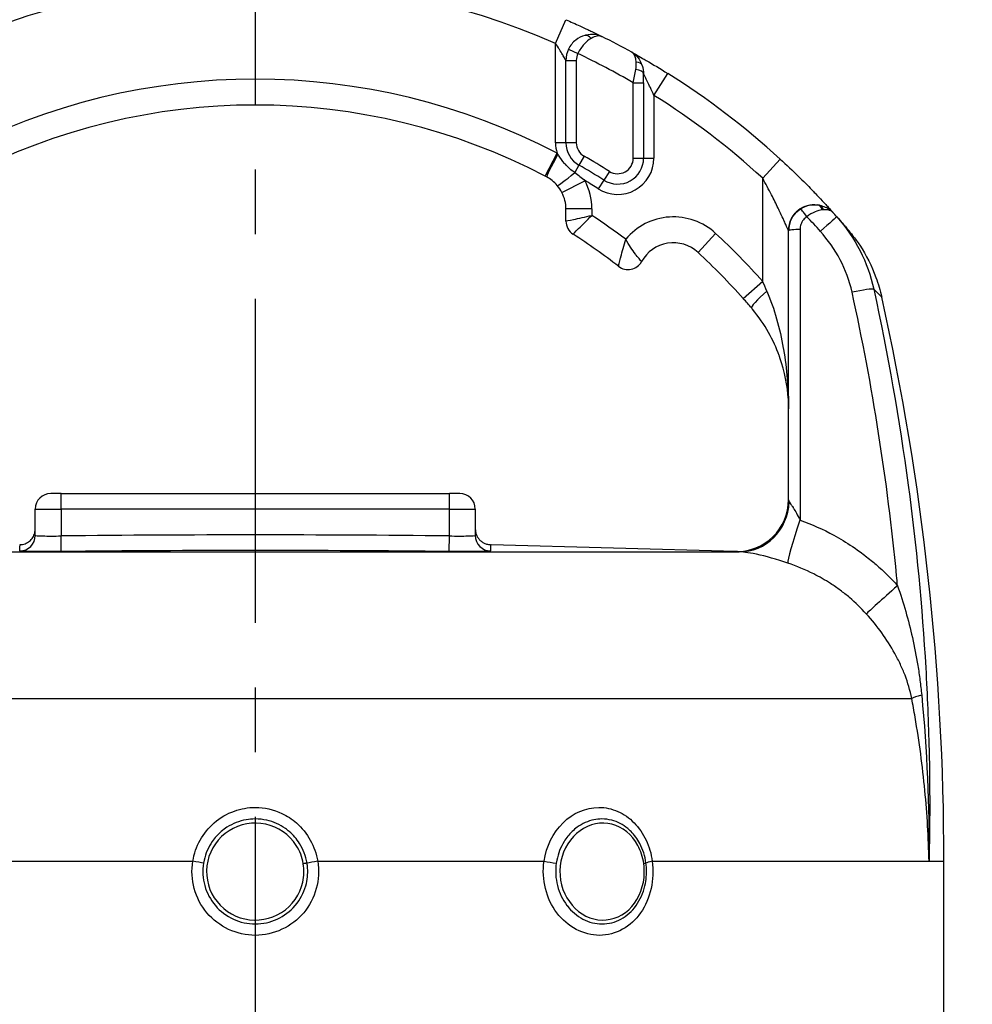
# Model space of a CAD drawing. Header units: millimetres. Extents: x 0 to 5940, y 0 to 4200.
# Tile 45 of 62: x 2052 to 2236, y 2545 to 2735. Entities that reach past the tile are written whole.
import ezdxf

# ---------------------------------------------------------------- set-up
doc = ezdxf.new("R2010")
doc.units = ezdxf.units.MM
doc.header["$LTSCALE"] = 50
doc.linetypes.add('MITTE', pattern=[2, 1.25, -0.25, 0.25, -0.25])
doc.layers.get('DEFPOINTS').update_dxf_attribs({"linetype": 'CONTINUOUS'})
for name, color, linetype in [('02-LINIE-035', 2, 'CONTINUOUS'), ('05-ACHSE', 1, 'MITTE'), ('06-MASSE1', 1, 'CONTINUOUS')]:
    doc.layers.add(name, color=color, linetype=linetype)
doc.styles.add('ACA_NORM', font='ROMANS.SHX')
doc.dimstyles.new('1-10', dxfattribs={"dimscale": 10, "dimtxt": 2.5, "dimasz": 3.5, "dimexe": 1, "dimexo": 0, "dimgap": 1, "dimtad": 1, "dimdec": 0, "dimzin": 0, "dimtxsty": 'ACA_NORM', "dimcen": 0, "dimadec": 0, "dimazin": 0, "dimtfac": 2.4, "dimtdec": 0, "dimtmove": 0, "dimatfit": 3, "dimfxl": 1, "dimtolj": 1, "dimtzin": 0, "dimarcsym": 0})

# ---------------------------------------------------------------- blocks, each defined once
blk = doc.blocks.new('*D8')
at = {"layer": '06-MASSE1', "color": 0, "lineweight": -2}
for p, q in [((2057.05, 2747.15), (1634.48, 2747.15)), ((1644.48, 2712.15), (1644.48, 1944.15)), ((1947.54, 1909.15), (1634.48, 1909.15))]:
    blk.add_line(p, q, dxfattribs=at)
at = {"layer": '06-MASSE1', "color": 0}
for points in [[(1638.65, 2712.15), (1650.31, 2712.15), (1644.48, 2747.15)], [(1638.65, 1944.15), (1650.31, 1944.15), (1644.48, 1909.15)]]:
    blk.add_solid(points, dxfattribs=at)
at = {"layer": 'DEFPOINTS', "color": 0}
for p in [(2057.05, 2747.15), (1644.48, 1909.15), (1947.54, 1909.15)]:
    blk.add_point(p, dxfattribs=at)
at = {"layer": '06-MASSE1', "color": 0, "insert": (1621.98, 2328.15), "char_height": 25, "attachment_point": 5, "rotation": 90, "style": 'ACA_NORM'}
blk.add_mtext('\\A1;a1', dxfattribs=at)
blk = doc.blocks.new('*D1')
at = {"layer": '06-MASSE1', "color": 0, "lineweight": -2}
for p, q in [((1877.54, 2165.97), (1877.54, 2815.19)), ((2468.55, 2162.15), (2468.55, 2815.19)), ((2433.55, 2805.19), (1912.54, 2805.19))]:
    blk.add_line(p, q, dxfattribs=at)
at = {"layer": '06-MASSE1', "color": 0}
for points in [[(1912.54, 2811.02), (1912.54, 2799.35), (1877.54, 2805.19)], [(2433.55, 2811.02), (2433.55, 2799.35), (2468.55, 2805.19)]]:
    blk.add_solid(points, dxfattribs=at)
at = {"layer": 'DEFPOINTS', "color": 0}
for p in [(1877.54, 2805.19), (1877.54, 2165.97), (2468.55, 2162.15)]:
    blk.add_point(p, dxfattribs=at)
at = {"layer": '06-MASSE1', "color": 0, "insert": (2173.05, 2827.69), "char_height": 25, "attachment_point": 5, "style": 'ACA_NORM'}
blk.add_mtext('\\A1;590', dxfattribs=at)

msp = doc.modelspace()

# ---------------------------------------------------------------- linework, layer by layer
at = {"layer": '02-LINIE-035'}
for p, q in [((2155.54, 2730.04), (2157.54, 2734.62)), ((2155.54, 2710.88), (2155.54, 2730.04)), ((2158.05, 2728.96), (2159.85, 2728.08)), ((2157.54, 2710.88), (2157.54, 2726.76)), ((2157.54, 2726.76), (2159.54, 2726.76)), ((2159.54, 2726.76), (2159.54, 2710.88)), ((2174.54, 2720.01), (2177.2, 2724.25)), ((2170.54, 2707.88), (2170.54, 2722.43)), ((2170.54, 2722.43), (2172.54, 2722.43)), ((2172.54, 2722.43), (2172.54, 2724.13)), ((2172.54, 2722.43), (2172.54, 2707.88)), ((2174.54, 2720.01), (2174.54, 2707.88)), ((2157.54, 2710.88), (2155.54, 2710.88)), ((2159.54, 2710.88), (2157.54, 2710.88)), ((2153.53, 2704.41), (2155.85, 2708.85)), ((2161.05, 2708.28), (2160.06, 2706.54)), ((2170.54, 2707.88), (2172.54, 2707.88)), ((2172.54, 2707.88), (2174.54, 2707.88)), ((2195.54, 2704.01), (2198.92, 2707.7)), ((2160.06, 2706.54), (2159.24, 2705.11)), ((2165.94, 2705.34), (2164.87, 2703.65)), ((2156.77, 2701.27), (2161.22, 2703.54)), ((2164.87, 2703.65), (2163.8, 2701.96)), ((2195.54, 2684.08), (2195.54, 2704.01)), ((2157.54, 2695.74), (2157.54, 2698.08)), ((2162.54, 2698.08), (2157.54, 2698.08)), ((2162.54, 2698.08), (2162.54, 2696.83)), ((2200.54, 2693.89), (2200.54, 2693.9)), ((2200.54, 2641.94), (2200.54, 2693.89)), ((2186.45, 2693.36), (2183.05, 2689.69)), ((2195.54, 2684.08), (2191.8, 2680.76)), ((2060.04, 2643.15), (2058.04, 2643.15)), ((2060.04, 2643.15), (2135.04, 2643.15)), ((2060.04, 2640.15), (2060.04, 2643.15)), ((2137.04, 2643.15), (2135.04, 2643.15)), ((2135.04, 2640.15), (2135.04, 2643.15)), ((2055.04, 2635.05), (2055.04, 2640.15)), ((2055.04, 2640.15), (2060.04, 2640.15)), ((2060.04, 2640.15), (2060.04, 2634.95)), ((2135.04, 2640.15), (2060.04, 2640.15)), ((2135.04, 2634.95), (2135.04, 2640.15)), ((2135.04, 2640.15), (2140.04, 2640.15)), ((2140.04, 2640.15), (2140.04, 2635.05)), ((2060.07, 2631.96), (2060.04, 2634.95)), ((2135.01, 2631.96), (2135.04, 2634.95)), ((2143.08, 2633.27), (2190.33, 2632.03)), ((2004.08, 2631.9), (2191, 2631.9)), ((2190.28, 2632.03), (2190.29, 2631.95)), ((1970.75, 2603.56), (2224.33, 2603.56)), ((2041.77, 2572.15), (2085.48, 2572.15)), ((2109.61, 2572.15), (2153.32, 2572.15)), ((2174.22, 2572.15), (2227.67, 2572.15)), ((2227.67, 2572.15), (2230.54, 2572.15)), ((2230.54, 2538.03), (2230.54, 2572.15))]:
    msp.add_line(p, q, dxfattribs=at)
for centre, radius, start, end in [((2097.54, 2597.15), 145, 66.4218, 113.5782), ((2097.54, 2597.15), 150, 61.0019, 63.4958), ((2162.54, 2726.76), 5, 153.9596, 180), ((2162.54, 2726.76), 3, 153.9596, 180), ((2097.54, 2597.15), 145, 59.7716, 64.5523), ((2097.54, 2597.14), 150, 61.0009, 61.0012), ((2097.54, 2597.15), 150, 47.4789, 57.9246), ((2097.54, 2597.15), 126, 62.4371, 117.5629), ((2097.54, 2597.15), 145, 47.4789, 57.9246), ((2097.54, 2597.15), 121, 62.4371, 117.5629), ((2162.54, 2710.88), 7, 180, 196.9187), ((2162.54, 2710.88), 5, 180, 240.2522), ((2162.54, 2710.88), 3, 180, 240.2522), ((2097.54, 2597.15), 128, 57.7001, 60.2522), ((2167.54, 2707.88), 7, 237.7001, 0), ((2167.54, 2707.88), 5, 237.7001, 0), ((2167.54, 2707.88), 3, 237.7001, 0), ((2097.54, 2597.15), 126, 57.7001, 60.2522), ((2150.54, 2698.08), 12, 0, 27.106), ((2097.54, 2597.15), 124, 57.7001, 59.0985), ((2150.54, 2698.08), 7, 0, 27.106), ((2205.54, 2693.9), 5, 89.0748, 180), ((2160.54, 2695.74), 3, 180, 237.421), ((2097.54, 2597.15), 119, 53.0413, 56.892), ((2178.3, 2684.55), 12, 47.2611, 140.1512), ((2097.54, 2597.15), 114, 52.0201, 57.421), ((2097.54, 2597.15), 131, 41.5747, 47.2611), ((2178.3, 2684.55), 7, 47.2611, 151.1675), ((2097.54, 2597.15), 126, 41.5747, 47.2611), ((2169.54, 2689.37), 3, 232.0201, 331.1675), ((1730.54, 2572.15), 500, 0, 12.5826), ((2058.04, 2640.15), 3, 90, 180), ((2137.04, 2640.15), 3, 0, 90), ((2097.54, -1017.94), 3653.09, 89.41183, 90.58817)]:
    msp.add_arc(centre, radius, start, end, dxfattribs=at)
for centre, major_axis, ratio, start_param, end_param in [((2161.74, 2729.65), (-0.54, 1.93), 0.594665, 5.305484, 6.283185), ((2170.38, 2725.1), (1.89, 0.65), 0.594665, 0, 0.977701), ((2170.54, 2724.13), (2, 0), 0.438654, 0, 1.323775), ((2156.12, 2708.7), (-2.32, -4.43), 0.0215, 4.735018, 6.283185), ((2152.86, 2703.12), (-11.77, 6.15), 0.109734, 4.689658, 4.712185), ((2159.67, 2705.86), (-3.8, -3.24), 0.059752, 0, 1.406315), ((2203.87, 2696.38), (-1.12, 1.66), 0.145795, 4.740358, 6.274369), ((2205.93, 2696.87), (0.26, 1.98), 0.601883, 5.340533, 6.283185), ((2204.72, 2693.55), (4.24, 3.91), 0.861739, 0.561993, 0.622868), ((2206.12, 2696.84), (0.39, 1.96), 0.620947, 5.41807, 6.283185), ((2204.84, 2693.42), (-4.22, -3.93), 0.529098, 3.702697, 3.763512), ((2096.56, 2595.26), (-131.55, 67.28), 0.999934, 4.344114, 4.37013), ((2206.13, 2693.24), (3.74, 3.31), 0.004968, 0, 1.418024), ((2097.55, 2597.17), (131.25, -72.6), 0.999897, 1.22965, 1.237385), ((2202.54, 2693.89), (-2, 0), 0.105084, 4.609562, 6.283185), ((2194.28, 2676.19), (-9.36, 23.96), 0.162972, 4.902563, 4.983301), ((2212.17, 2681.49), (4.89, 1.06), 0.076337, 0.137706, 1.425836), ((2197.16, 2682.22), (-3.8, -3.25), 0.105656, 4.835475, 6.283185), ((2190.54, 2641.94), (10, 0), 0.999978, 4.687077, 6.283185), ((2191.25, 2641.9), (-0.46, -9.99), 0.941438, 0.022707, 1.578858), ((2203.76, 2639.06), (-3.3, -9.44), 0.061815, 4.844954, 6.166482), ((2052.04, 2635.05), (3, 0), 0.999741, 4.725331, 6.283185), ((2143.04, 2635.05), (-3, 0), 0.999741, 0, 1.557855), ((2097.54, -1011.78), (-3645.44, 0), 0.999584, 4.70211, 4.722668), ((2222.89, 2626.38), (-7.48, -6.63), 0.0082, 4.879909, 6.07175), ((2233.92, 2605.22), (-9.82, -1.88), 0.074371, 5.5954, 6.050953), ((2085.21, 2572.15), (2.96, -0.49), 0.014989, 0.661983, 1.481203), ((2109.88, 2572.15), (2.96, 0.49), 0.014991, 1.660389, 2.47961), ((2154.58, 2572.15), (-2.97, 0.45), 0.0693, 1.143279, 1.9625), ((2175.95, 2572.15), (-2.97, -0.41), 0.09527, 5.320317, 6.139537)]:
    msp.add_ellipse(centre, major_axis=major_axis, ratio=ratio, start_param=start_param, end_param=end_param, dxfattribs=at)
for points, knots in [([(2157.54, 2734.62), (2158.46, 2734.22), (2159.36, 2733.82), (2160.22, 2733.42), (2160.76, 2733.17), (2161.27, 2732.93), (2161.75, 2732.71), (2162.03, 2732.58), (2162.29, 2732.45), (2162.54, 2732.33), (2163.22, 2732), (2163.79, 2731.73), (2164.18, 2731.53), (2164.27, 2731.49), (2164.35, 2731.45), (2164.42, 2731.41), (2164.44, 2731.4), (2164.46, 2731.39), (2164.48, 2731.38)], [0, 0, 0, 0, 0.306395, 0.306395, 0.306395, 0.5, 0.5, 0.5, 0.610594, 0.610594, 0.610594, 0.910773, 0.910773, 0.910773, 0.979965, 0.979965, 0.979965, 1, 1, 1, 1]), ([(2164.48, 2731.38), (2163.66, 2731.79), (2162.56, 2731.9), (2161.42, 2731.63), (2161.35, 2731.62), (2161.27, 2731.6), (2161.2, 2731.58)], [0, 0, 0, 0, 0.939344, 0.939344, 0.939344, 1, 1, 1, 1]), ([(2157.54, 2726.76), (2157.54, 2726.76), (2157.54, 2726.77), (2157.53, 2726.79), (2157.52, 2726.81), (2157.49, 2726.85), (2157.47, 2726.89), (2157.44, 2726.94), (2157.41, 2726.99), (2157.38, 2727.05), (2157.36, 2727.08), (2157.35, 2727.1), (2157.33, 2727.13), (2157.22, 2727.33), (2157.07, 2727.57), (2156.92, 2727.82), (2156.91, 2727.84), (2156.9, 2727.86), (2156.89, 2727.88), (2156.7, 2728.2), (2156.49, 2728.54), (2156.28, 2728.88), (2156.27, 2728.89), (2156.27, 2728.91), (2156.26, 2728.92), (2156.03, 2729.29), (2155.79, 2729.67), (2155.54, 2730.04)], [0, 0, 0, 0, 0.050487, 0.050487, 0.050487, 0.121011, 0.121011, 0.121011, 0.187501, 0.187501, 0.187501, 0.214399, 0.214399, 0.214399, 0.424818, 0.424818, 0.424818, 0.441132, 0.441132, 0.441132, 0.70436, 0.70436, 0.70436, 0.713622, 0.713622, 0.713622, 1, 1, 1, 1]), ([(2161.2, 2731.58), (2160.58, 2731.4), (2159.98, 2731.1), (2159.44, 2730.69), (2158.88, 2730.24), (2158.38, 2729.64), (2158.05, 2728.96)], [0, 0, 0, 0, 0.482114, 0.482114, 0.482114, 1, 1, 1, 1]), ([(2162.39, 2730.99), (2161.94, 2730.74), (2161.48, 2730.36), (2161.06, 2729.9), (2160.6, 2729.39), (2160.18, 2728.76), (2159.85, 2728.08)], [0, 0, 0, 0, 0.481828, 0.481828, 0.481828, 1, 1, 1, 1]), ([(2170.27, 2728.34), (2170.66, 2728.12), (2171.38, 2727.72), (2172.29, 2727.2), (2172.54, 2727.05), (2172.8, 2726.9), (2173.07, 2726.74), (2174.33, 2726.01), (2175.76, 2725.15), (2177.2, 2724.25)], [0, 0, 0, 0, 0.392187, 0.392187, 0.392187, 0.5, 0.5, 0.5, 1, 1, 1, 1]), ([(2174.54, 2720.01), (2174.31, 2720.51), (2174.08, 2721.01), (2173.85, 2721.51), (2173.66, 2721.89), (2173.48, 2722.27), (2173.3, 2722.64), (2173.26, 2722.71), (2173.22, 2722.79), (2173.19, 2722.86), (2173.09, 2723.07), (2172.99, 2723.26), (2172.89, 2723.45), (2172.8, 2723.64), (2172.7, 2723.82), (2172.64, 2723.95), (2172.61, 2724), (2172.59, 2724.05), (2172.57, 2724.08), (2172.55, 2724.11), (2172.54, 2724.13), (2172.54, 2724.13)], [0, 0, 0, 0, 0.307765, 0.307765, 0.307765, 0.54959, 0.54959, 0.54959, 0.59907, 0.59907, 0.59907, 0.73613, 0.73613, 0.73613, 0.881759, 0.881759, 0.881759, 0.93819, 0.93819, 0.93819, 1, 1, 1, 1]), ([(2159.24, 2705.11), (2158.57, 2705.57), (2157.96, 2706.11), (2157.43, 2706.7), (2157.38, 2706.76), (2157.33, 2706.81), (2157.28, 2706.87), (2156.85, 2707.37), (2156.46, 2707.92), (2156.08, 2708.49), (2156.04, 2708.55), (2156.01, 2708.6), (2155.97, 2708.65)], [0, 0, 0, 0, 0.5, 0.5, 0.5, 0.546751, 0.546751, 0.546751, 0.962019, 0.962019, 0.962019, 1, 1, 1, 1]), ([(2198.92, 2707.7), (2200.14, 2706.58), (2201.32, 2705.47), (2202.45, 2704.35), (2203.36, 2703.47), (2204.24, 2702.59), (2205.05, 2701.75), (2205.26, 2701.54), (2205.46, 2701.33), (2205.66, 2701.12), (2206.14, 2700.62), (2206.61, 2700.12), (2207.04, 2699.67), (2207.21, 2699.48), (2207.38, 2699.3), (2207.54, 2699.12), (2207.77, 2698.88), (2207.99, 2698.65), (2208.18, 2698.43), (2208.51, 2698.07), (2208.79, 2697.77), (2208.98, 2697.56), (2209.02, 2697.51), (2209.06, 2697.46), (2209.1, 2697.42)], [0, 0, 0, 0, 0.278174, 0.278174, 0.278174, 0.5, 0.5, 0.5, 0.555741, 0.555741, 0.555741, 0.693534, 0.693534, 0.693534, 0.75, 0.75, 0.75, 0.830443, 0.830443, 0.830443, 0.96621, 0.96621, 0.96621, 1, 1, 1, 1]), ([(2155.87, 2702.62), (2155.58, 2702.96), (2155.26, 2703.27), (2154.57, 2703.82), (2154.19, 2704.07), (2153.8, 2704.27)], [0, 0, 0, 0, 0.5, 0.5, 1, 1, 1, 1]), ([(2200.54, 2693.9), (2200.54, 2693.9), (2200.49, 2694.02), (2200.4, 2694.21), (2200.37, 2694.28), (2200.34, 2694.35), (2200.3, 2694.43), (2200.22, 2694.61), (2200.12, 2694.83), (2200.02, 2695.06), (2199.95, 2695.21), (2199.87, 2695.38), (2199.79, 2695.54), (2199.69, 2695.77), (2199.58, 2696.01), (2199.47, 2696.25), (2199.25, 2696.7), (2199.03, 2697.18), (2198.8, 2697.66), (2198.7, 2697.85), (2198.61, 2698.04), (2198.52, 2698.24), (2198.11, 2699.07), (2197.69, 2699.93), (2197.25, 2700.78), (2196.7, 2701.86), (2196.13, 2702.93), (2195.54, 2704.01)], [0, 0, 0, 0, 0.093319, 0.093319, 0.093319, 0.125, 0.125, 0.125, 0.199077, 0.199077, 0.199077, 0.25, 0.25, 0.25, 0.318714, 0.318714, 0.318714, 0.447998, 0.447998, 0.447998, 0.5, 0.5, 0.5, 0.720762, 0.720762, 0.720762, 1, 1, 1, 1]), ([(2202.76, 2698.05), (2203.3, 2698.41), (2203.9, 2698.66), (2204.51, 2698.79), (2205.08, 2698.91), (2205.65, 2698.93), (2206.2, 2698.86)], [0, 0, 0, 0, 0.517352, 0.517352, 0.517352, 1, 1, 1, 1]), ([(2207.05, 2697.91), (2206.62, 2697.86), (2206.15, 2697.73), (2205.66, 2697.53), (2205.13, 2697.3), (2204.6, 2696.99), (2204.08, 2696.59)], [0, 0, 0, 0, 0.482021, 0.482021, 0.482021, 1, 1, 1, 1]), ([(2206.51, 2698.8), (2206.91, 2698.72), (2207.29, 2698.6), (2207.64, 2698.45), (2207.96, 2698.31), (2208.26, 2698.13), (2208.53, 2697.94), (2208.64, 2697.85), (2208.75, 2697.77), (2208.85, 2697.68), (2208.89, 2697.63), (2208.94, 2697.59), (2208.98, 2697.55), (2209, 2697.52), (2209.02, 2697.5), (2209.04, 2697.48), (2209.05, 2697.47), (2209.06, 2697.46), (2209.07, 2697.45), (2209.08, 2697.44), (2209.08, 2697.44), (2209.09, 2697.43), (2209.09, 2697.43), (2209.09, 2697.43), (2209.09, 2697.43), (2209.1, 2697.42), (2209.1, 2697.42), (2209.1, 2697.42)], [0, 0, 0, 0, 0.372379, 0.372379, 0.372379, 0.720983, 0.720983, 0.720983, 0.867591, 0.867591, 0.867591, 0.935969, 0.935969, 0.935969, 0.968822, 0.968822, 0.968822, 0.98477, 0.98477, 0.98477, 0.992543, 0.992543, 0.992543, 0.995838, 0.995838, 0.995838, 1, 1, 1, 1]), ([(2209.1, 2697.42), (2208.89, 2697.65), (2208.56, 2697.81), (2208.15, 2697.89), (2207.9, 2697.93), (2207.61, 2697.95), (2207.3, 2697.93)], [0.0000677, 0.0000677, 0.0000677, 0.0000677, 0.6226663, 0.6226663, 0.6226663, 1, 1, 1, 1]), ([(2157.54, 2695.74), (2157.54, 2695.74), (2158.1, 2695.86), (2159.96, 2696.26), (2161.25, 2696.55), (2162.54, 2696.83)], [0, 0, 0, 0, 0.5, 0.5, 1, 1, 1, 1]), ([(2158.93, 2693.21), (2158.93, 2693.21), (2159.33, 2693.61), (2160.67, 2694.96), (2161.6, 2695.9), (2162.54, 2696.83)], [0, 0, 0, 0, 0.5, 0.5, 1, 1, 1, 1]), ([(2204.08, 2696.59), (2203.83, 2696.43), (2203.61, 2696.22), (2203.42, 2695.98), (2203.2, 2695.72), (2203.03, 2695.42), (2202.92, 2695.1), (2202.81, 2694.78), (2202.75, 2694.44), (2202.75, 2694.1)], [0, 0, 0, 0, 0.307405, 0.307405, 0.307405, 0.653773, 0.653773, 0.653773, 1, 1, 1, 1]), ([(2202.75, 2694.1), (2202.75, 2681.29), (2202.75, 2668.49), (2202.75, 2649.79), (2202.75, 2643.9), (2202.75, 2638.01)], [0, 0, 0, 0, 0.684934, 0.684934, 1, 1, 1, 1]), ([(2211.57, 2694.6), (2211.57, 2694.6), (2211.57, 2694.6), (2211.57, 2694.6), (2211.78, 2694.36), (2211.93, 2694.18), (2212.03, 2694.06)], [0.248067, 0.248067, 0.248067, 0.248067, 0.2489205, 0.2489205, 0.2489205, 0.375462, 0.375462, 0.375462, 0.375462]), ([(2212.03, 2694.06), (2212.09, 2694), (2212.13, 2693.94), (2212.19, 2693.87), (2212.21, 2693.85), (2212.23, 2693.83), (2212.23, 2693.82), (2212.24, 2693.82), (2212.24, 2693.81), (2212.24, 2693.81)], [0, 0, 0, 0, 0.200577, 0.200577, 0.3012828, 0.3012828, 0.3517975, 0.3517975, 0.3756269, 0.3756269, 0.3756269, 0.3756269]), ([(2212.24, 2693.81), (2212.24, 2693.81), (2212.24, 2693.81), (2212.25, 2693.8), (2212.25, 2693.8), (2212.27, 2693.78), (2212.27, 2693.78), (2212.28, 2693.77), (2212.28, 2693.76), (2212.29, 2693.75), (2212.29, 2693.75), (2212.31, 2693.73), (2212.31, 2693.72), (2212.36, 2693.66), (2212.41, 2693.61), (2212.61, 2693.36), (2212.77, 2693.16), (2213.4, 2692.35), (2213.85, 2691.73), (2215.56, 2689.15), (2216.62, 2687.05), (2217.87, 2683.63), (2218.25, 2682.36), (2218.53, 2681.07)], [0.335319, 0.335319, 0.335319, 0.335319, 0.341556, 0.341556, 0.382005, 0.382005, 0.386814, 0.386814, 0.391652, 0.391652, 0.394067, 0.394067, 0.398975, 0.398975, 0.418643, 0.418643, 0.495544, 0.495544, 0.726258, 0.726258, 1.422423, 1.422423, 1.818995, 1.818995, 1.818995, 1.818995]), ([(2167.7, 2687), (2167.7, 2687), (2167.71, 2687.05), (2167.73, 2687.16), (2167.76, 2687.25), (2167.79, 2687.39), (2167.83, 2687.57), (2167.9, 2687.84), (2167.99, 2688.2), (2168.1, 2688.63), (2168.12, 2688.7), (2168.14, 2688.78), (2168.16, 2688.86), (2168.29, 2689.35), (2168.43, 2689.89), (2168.59, 2690.47), (2168.75, 2691.04), (2168.92, 2691.64), (2169.09, 2692.23)], [0, 0, 0, 0, 0.145815, 0.145815, 0.145815, 0.284661, 0.284661, 0.284661, 0.5, 0.5, 0.5, 0.538263, 0.538263, 0.538263, 0.771245, 0.771245, 0.771245, 1, 1, 1, 1]), ([(2172.17, 2687.92), (2172.17, 2687.92), (2172.14, 2687.96), (2172.07, 2688.03), (2172.01, 2688.1), (2171.91, 2688.2), (2171.8, 2688.34), (2171.62, 2688.54), (2171.39, 2688.81), (2171.13, 2689.14), (2171.08, 2689.21), (2171.03, 2689.27), (2170.98, 2689.34), (2170.68, 2689.73), (2170.36, 2690.18), (2170.04, 2690.68), (2169.71, 2691.17), (2169.39, 2691.7), (2169.09, 2692.23)], [0, 0, 0, 0, 0.147086, 0.147086, 0.147086, 0.286556, 0.286556, 0.286556, 0.5, 0.5, 0.5, 0.539665, 0.539665, 0.539665, 0.771051, 0.771051, 0.771051, 1, 1, 1, 1]), ([(2218.53, 2681.07), (2218.53, 2681.07), (2218.53, 2681.07), (2218.53, 2681.07), (2218.53, 2681.07), (2218.53, 2681.07), (2218.53, 2681.07), (2218.53, 2681.07), (2218.33, 2681.28), (2217.92, 2681.68), (2217.68, 2681.92), (2217.37, 2682.23), (2217, 2682.59)], [0.49981, 0.49981, 0.49981, 0.49981, 0.5, 0.5, 0.5, 0.5014572, 0.5014572, 0.5014572, 0.8137395, 0.8137395, 0.8137395, 0.9999462, 0.9999462, 0.9999462, 0.9999462]), ([(2217, 2682.59), (2219.72, 2670.05), (2221.94, 2657.42), (2223.65, 2644.73), (2225.22, 2633.02), (2226.35, 2621.26), (2227.03, 2609.47), (2227.34, 2604.17), (2227.55, 2598.86), (2227.68, 2593.56), (2227.84, 2586.42), (2227.84, 2579.28), (2227.67, 2572.15)], [0, 0, 0, 0, 0.3452543, 0.3452543, 0.3452543, 0.6639316, 0.6639316, 0.6639316, 0.8072898, 0.8072898, 0.8072898, 1, 1, 1, 1]), ([(2196.35, 2682.22), (2197.1, 2680.47), (2197.71, 2678.69), (2198.23, 2676.89), (2198.77, 2675.01), (2199.19, 2673.11), (2199.53, 2671.22), (2199.55, 2671.14), (2199.56, 2671.05), (2199.57, 2670.97), (2200.23, 2667.17), (2200.54, 2663.32), (2200.54, 2659.49)], [0, 0, 0, 0, 0.239872, 0.239872, 0.239872, 0.489121, 0.489121, 0.489121, 0.5, 0.5, 0.5, 1, 1, 1, 1]), ([(2221.59, 2625.34), (2221.53, 2626), (2221.47, 2626.66), (2221.4, 2627.32), (2219.63, 2645.67), (2216.79, 2663.91), (2212.8, 2682.01)], [0, 0, 0, 0, 0.034797, 0.034797, 0.034797, 1, 1, 1, 1]), ([(2198.73, 2669.76), (2198.18, 2671.26), (2197.5, 2672.76), (2195.81, 2675.76), (2194.77, 2677.28), (2193.58, 2678.71)], [0, 0, 0, 0, 0.53875, 0.53875, 1.103703, 1.103703, 1.103703, 1.103703]), ([(2198.87, 2669.37), (2198.86, 2669.4), (2198.85, 2669.42), (2198.84, 2669.45), (2198.83, 2669.48), (2198.82, 2669.51), (2198.81, 2669.54), (2198.78, 2669.62), (2198.76, 2669.69), (2198.73, 2669.76)], [0.49622554, 0.49622554, 0.49622554, 0.49622554, 0.5, 0.5, 0.5, 0.50487956, 0.50487956, 0.50487956, 0.5158244, 0.5158244, 0.5158244, 0.5158244]), ([(2200.54, 2659.49), (2200.54, 2660.07), (2200.53, 2660.64), (2200.34, 2663.97), (2199.81, 2666.68), (2198.87, 2669.37)], [0, 0, 0, 0, 0.200099, 0.200099, 1.166748, 1.166748, 1.166748, 1.166748]), ([(2200.54, 2659.49), (2200.54, 2660.07), (2200.53, 2660.64), (2200.34, 2663.97), (2199.81, 2666.68), (2198.87, 2669.37)], [0, 0, 0, 0, 0.200099, 0.200099, 1.166748, 1.166748, 1.166748, 1.166748]), ([(2200.66, 2641.54), (2200.73, 2641.43), (2200.82, 2641.3), (2200.92, 2641.16), (2200.94, 2641.13), (2200.97, 2641.09), (2200.99, 2641.05), (2201.12, 2640.87), (2201.27, 2640.66), (2201.41, 2640.44), (2201.44, 2640.4), (2201.47, 2640.35), (2201.49, 2640.31), (2201.68, 2640.01), (2201.87, 2639.68), (2202.05, 2639.35), (2202.29, 2638.92), (2202.52, 2638.47), (2202.75, 2638.01)], [0, 0, 0, 0, 0.151994, 0.151994, 0.151994, 0.190307, 0.190307, 0.190307, 0.378776, 0.378776, 0.378776, 0.416394, 0.416394, 0.416394, 0.66801, 0.66801, 0.66801, 1, 1, 1, 1]), ([(2202.75, 2638.01), (2205.01, 2637.2), (2207.2, 2636.23), (2209.3, 2635.09), (2210.52, 2634.42), (2211.73, 2633.69), (2212.89, 2632.9), (2213.69, 2632.37), (2214.46, 2631.81), (2215.21, 2631.23), (2215.25, 2631.2), (2215.28, 2631.17), (2215.32, 2631.14)], [0, 0, 0, 0, 0.5, 0.5, 0.5, 0.791988, 0.791988, 0.791988, 0.990248, 0.990248, 0.990248, 1, 1, 1, 1]), ([(2052.12, 2633.27), (2052.45, 2633.28), (2052.77, 2633.34), (2053.38, 2633.56), (2053.67, 2633.73), (2054.18, 2634.14), (2054.4, 2634.38), (2054.75, 2634.93), (2054.88, 2635.24), (2054.99, 2635.67), (2055.01, 2635.79), (2055.04, 2636.03), (2055.04, 2636.15), (2055.04, 2636.27)], [0, 0, 0, 0, 0.097168, 0.097168, 0.1946967, 0.1946967, 0.2922124, 0.2922124, 0.3897285, 0.3897285, 0.4254071, 0.4254071, 0.4616084, 0.4616084, 0.4616084, 0.4616084]), ([(2055.04, 2635.05), (2055.04, 2635), (2055.58, 2634.96), (2057.43, 2634.93), (2058.72, 2634.93), (2060.04, 2634.95)], [0, 0, 0, 0, 0.5, 0.5, 1, 1, 1, 1]), ([(2135.04, 2634.95), (2136.36, 2634.93), (2137.66, 2634.93), (2139.5, 2634.96), (2140.04, 2635), (2140.04, 2635.05)], [0, 0, 0, 0, 0.5, 0.5, 1, 1, 1, 1]), ([(2140.04, 2636.27), (2140.04, 2636.15), (2140.05, 2636.04), (2140.07, 2635.81), (2140.09, 2635.7), (2140.17, 2635.38), (2140.24, 2635.18), (2140.42, 2634.8), (2140.53, 2634.61), (2140.78, 2634.28), (2140.93, 2634.13), (2141.25, 2633.85), (2141.42, 2633.73), (2141.79, 2633.53), (2141.99, 2633.45), (2142.44, 2633.32), (2142.7, 2633.28), (2142.96, 2633.27)], [0, 0, 0, 0, 0.0341754, 0.0341754, 0.0679101, 0.0679101, 0.132426, 0.132426, 0.1952579, 0.1952579, 0.2580897, 0.2580897, 0.3209216, 0.3209216, 0.3837535, 0.3837535, 0.4625339, 0.4625339, 0.4625339, 0.4625339]), ([(2052.08, 2632.05), (2052.09, 2632.35), (2052.09, 2632.64), (2052.1, 2632.87), (2052.11, 2633.1), (2052.12, 2633.27), (2052.12, 2633.27), (2052.12, 2633.27), (2052.12, 2633.27), (2052.12, 2633.27)], [0, 0, 0, 0, 0.2500941, 0.2500941, 0.2500941, 0.5000002, 0.5000002, 0.5000002, 0.5000277, 0.5000277, 0.5000277, 0.5000277]), ([(2142.96, 2633.27), (2142.96, 2633.27), (2142.98, 2633.1), (2142.98, 2632.87), (2142.99, 2632.64), (2143, 2632.35), (2143, 2632.05)], [0.5000296, 0.5000296, 0.5000296, 0.5000296, 0.7499061, 0.7499061, 0.7499061, 1, 1, 1, 1]), ([(2060.07, 2631.96), (2057.96, 2631.93), (2055.89, 2631.93), (2054.42, 2631.95), (2052.95, 2631.97), (2052.08, 2632), (2052.08, 2632.05)], [0, 0, 0, 0, 0.499928, 0.499928, 0.499928, 1, 1, 1, 1]), ([(2143, 2632.05), (2143, 2632), (2142.14, 2631.97), (2140.66, 2631.95), (2139.19, 2631.93), (2137.12, 2631.93), (2135.01, 2631.96)], [0, 0, 0, 0, 0.5, 0.5, 0.5, 1, 1, 1, 1]), ([(2200.41, 2629.7), (2198.31, 2630.42), (2196.1, 2631.05), (2194.35, 2631.41), (2192.6, 2631.77), (2191.5, 2631.87), (2191, 2631.9)], [0, 0, 0, 0, 0.5, 0.5, 0.5, 1, 1, 1, 1]), ([(2215.32, 2631.14), (2215.71, 2630.84), (2216.11, 2630.53), (2216.49, 2630.22), (2216.82, 2629.95), (2217.14, 2629.68), (2217.46, 2629.41), (2218.92, 2628.15), (2220.31, 2626.79), (2221.59, 2625.34)], [0, 0, 0, 0, 0.174828, 0.174828, 0.174828, 0.322261, 0.322261, 0.322261, 1, 1, 1, 1]), ([(2215.56, 2619.91), (2214.54, 2621.04), (2213.46, 2622.09), (2212.31, 2623.06), (2211.73, 2623.55), (2211.14, 2624.02), (2210.53, 2624.46), (2209.92, 2624.91), (2209.29, 2625.35), (2208.65, 2625.76), (2207.59, 2626.44), (2206.51, 2627.06), (2205.39, 2627.62), (2203.78, 2628.43), (2202.12, 2629.13), (2200.41, 2629.7)], [0, 0, 0, 0, 0.247747, 0.247747, 0.247747, 0.372352, 0.372352, 0.372352, 0.497319, 0.497319, 0.497319, 0.703638, 0.703638, 0.703638, 1, 1, 1, 1]), ([(2221.59, 2625.34), (2222.73, 2622.05), (2223.68, 2618.72), (2224.45, 2615.32), (2224.85, 2613.52), (2225.21, 2611.72), (2225.5, 2609.92), (2225.66, 2608.98), (2225.8, 2608.05), (2225.92, 2607.1), (2226.04, 2606.15), (2226.15, 2605.19), (2226.25, 2604.23)], [0, 0, 0, 0, 0.481674, 0.481674, 0.481674, 0.73493, 0.73493, 0.73493, 0.86684, 0.86684, 0.86684, 1, 1, 1, 1]), ([(2224.33, 2603.56), (2224.02, 2605.13), (2223.58, 2606.62), (2223.03, 2608.05), (2222.75, 2608.76), (2222.46, 2609.46), (2222.13, 2610.15), (2221.8, 2610.87), (2221.43, 2611.58), (2221.05, 2612.28), (2219.54, 2615), (2217.72, 2617.53), (2215.56, 2619.91)], [0, 0, 0, 0, 0.248443, 0.248443, 0.248443, 0.371015, 0.371015, 0.371015, 0.499544, 0.499544, 0.499544, 1, 1, 1, 1]), ([(2227.67, 2572.15), (2227.57, 2576.7), (2227.31, 2581.25), (2226.87, 2585.8), (2226.42, 2590.52), (2225.79, 2595.24), (2224.99, 2599.93), (2224.78, 2601.14), (2224.56, 2602.35), (2224.33, 2603.56)], [0, 0, 0, 0, 0.433012, 0.433012, 0.433012, 0.883662, 0.883662, 0.883662, 1, 1, 1, 1]), ([(2085.48, 2572.15), (2085.95, 2575.02), (2087.41, 2577.66), (2089.6, 2579.56), (2090.76, 2580.56), (2092.09, 2581.33), (2093.52, 2581.84), (2094.8, 2582.29), (2096.16, 2582.54), (2097.54, 2582.54), (2099.32, 2582.54), (2101.09, 2582.12), (2102.69, 2581.37), (2103.7, 2580.9), (2104.64, 2580.29), (2105.48, 2579.56), (2107.64, 2577.68), (2109.13, 2575.02), (2109.61, 2572.15)], [0, 0, 0, 0, 0.25, 0.25, 0.25, 0.3818068, 0.3818068, 0.3818068, 0.5, 0.5, 0.5, 0.6535412, 0.6535412, 0.6535412, 0.75, 0.75, 0.75, 1, 1, 1, 1]), ([(2153.32, 2572.15), (2153.75, 2575.02), (2155.05, 2577.66), (2156.98, 2579.56), (2156.98, 2579.56), (2156.98, 2579.57), (2156.99, 2579.57), (2158.91, 2581.46), (2161.38, 2582.53), (2163.89, 2582.54), (2165.15, 2582.54), (2166.4, 2582.27), (2167.56, 2581.77), (2168.71, 2581.26), (2169.79, 2580.51), (2170.72, 2579.57), (2171.65, 2578.62), (2172.43, 2577.48), (2173.02, 2576.22), (2173.61, 2574.97), (2174.02, 2573.58), (2174.22, 2572.15)], [0, 0, 0, 0, 0.25, 0.25, 0.25, 0.250548, 0.250548, 0.250548, 0.5, 0.5, 0.5, 0.624936, 0.624936, 0.624936, 0.749856, 0.749856, 0.749856, 0.875355, 0.875355, 0.875355, 1, 1, 1, 1]), ([(2107.54, 2571.78), (2107.32, 2573.13), (2106.83, 2574.43), (2106.1, 2575.58), (2105.55, 2576.45), (2104.88, 2577.22), (2104.1, 2577.88), (2103.87, 2578.08), (2103.63, 2578.27), (2103.37, 2578.45), (2102.29, 2579.22), (2101.05, 2579.77), (2099.75, 2580.06), (2099.02, 2580.23), (2098.28, 2580.31), (2097.54, 2580.31), (2096.94, 2580.31), (2096.35, 2580.25), (2095.77, 2580.15), (2094.46, 2579.92), (2093.2, 2579.42), (2092.08, 2578.7), (2091.69, 2578.45), (2091.32, 2578.18), (2090.98, 2577.88), (2090.31, 2577.31), (2089.73, 2576.66), (2089.23, 2575.95), (2088.48, 2574.86), (2087.94, 2573.64), (2087.65, 2572.33), (2087.61, 2572.15), (2087.57, 2571.97), (2087.54, 2571.78)], [0, 0, 0, 0, 0.142587, 0.142587, 0.142587, 0.25, 0.25, 0.25, 0.282557, 0.282557, 0.282557, 0.422443, 0.422443, 0.422443, 0.5, 0.5, 0.5, 0.562018, 0.562018, 0.562018, 0.701955, 0.701955, 0.701955, 0.75, 0.75, 0.75, 0.841232, 0.841232, 0.841232, 0.98061, 0.98061, 0.98061, 1, 1, 1, 1]), ([(2106.82, 2571.66), (2106.62, 2572.92), (2106.16, 2574.13), (2105.46, 2575.21), (2104.12, 2577.29), (2101.94, 2578.77), (2099.55, 2579.29), (2097.16, 2579.81), (2094.55, 2579.35), (2092.48, 2578.04), (2090.41, 2576.72), (2088.89, 2574.58), (2088.35, 2572.16)], [0.5602271, 0.5602271, 0.5602271, 0.5602271, 0.625, 0.625, 0.625, 0.75, 0.75, 0.75, 0.875, 0.875, 0.875, 1, 1, 1, 1]), ([(2173, 2571.78), (2172.81, 2573.13), (2172.41, 2574.43), (2171.79, 2575.58), (2171.33, 2576.45), (2170.77, 2577.22), (2170.11, 2577.88), (2169.91, 2578.08), (2169.71, 2578.27), (2169.49, 2578.45), (2168.57, 2579.22), (2167.51, 2579.77), (2166.39, 2580.06), (2165.77, 2580.23), (2165.13, 2580.31), (2164.49, 2580.31), (2163.97, 2580.31), (2163.46, 2580.25), (2162.96, 2580.15), (2161.82, 2579.92), (2160.7, 2579.42), (2159.72, 2578.7), (2159.38, 2578.45), (2159.05, 2578.18), (2158.74, 2577.88), (2158.16, 2577.31), (2157.63, 2576.66), (2157.19, 2575.95), (2156.52, 2574.86), (2156.04, 2573.64), (2155.78, 2572.33), (2155.74, 2572.15), (2155.71, 2571.97), (2155.68, 2571.78)], [0, 0, 0, 0, 0.142587, 0.142587, 0.142587, 0.25, 0.25, 0.25, 0.282557, 0.282557, 0.282557, 0.422443, 0.422443, 0.422443, 0.5, 0.5, 0.5, 0.562018, 0.562018, 0.562018, 0.701955, 0.701955, 0.701955, 0.75, 0.75, 0.75, 0.841232, 0.841232, 0.841232, 0.98061, 0.98061, 0.98061, 1, 1, 1, 1]), ([(2172.57, 2571.66), (2172.4, 2572.92), (2172.02, 2574.13), (2171.43, 2575.21), (2170.31, 2577.29), (2168.48, 2578.77), (2166.42, 2579.29), (2164.37, 2579.81), (2162.09, 2579.35), (2160.26, 2578.04), (2158.43, 2576.72), (2157.06, 2574.58), (2156.57, 2572.16)], [0.5602271, 0.5602271, 0.5602271, 0.5602271, 0.625, 0.625, 0.625, 0.75, 0.75, 0.75, 0.875, 0.875, 0.875, 1, 1, 1, 1]), ([(2109.61, 2572.15), (2110.18, 2568.61), (2109.15, 2564.9), (2106.89, 2562.2), (2104.62, 2559.49), (2101.11, 2557.83), (2097.55, 2557.83), (2093.99, 2557.83), (2090.49, 2559.47), (2088.21, 2562.19), (2085.92, 2564.91), (2084.9, 2568.61), (2085.48, 2572.15)], [0, 0, 0, 0, 0.25, 0.25, 0.25, 0.5, 0.5, 0.5, 0.75, 0.75, 0.75, 1, 1, 1, 1]), ([(2088.35, 2572.16), (2087.81, 2569.73), (2088.29, 2567.14), (2089.62, 2565.09), (2090.95, 2563.03), (2093.13, 2561.52), (2095.53, 2561), (2097.92, 2560.48), (2100.51, 2560.92), (2102.6, 2562.25), (2104.7, 2563.58), (2106.2, 2565.73), (2106.74, 2568.13), (2106.99, 2569.29), (2107.02, 2570.5), (2106.82, 2571.66)], [0, 0, 0, 0, 0.125, 0.125, 0.125, 0.25, 0.25, 0.25, 0.375, 0.375, 0.375, 0.5, 0.5, 0.5, 0.5602271, 0.5602271, 0.5602271, 0.5602271]), ([(2174.22, 2572.15), (2174.69, 2568.61), (2173.85, 2564.9), (2171.97, 2562.2), (2170.09, 2559.49), (2167.13, 2557.83), (2164.05, 2557.83), (2160.97, 2557.83), (2157.85, 2559.47), (2155.79, 2562.19), (2153.73, 2564.91), (2152.79, 2568.61), (2153.32, 2572.15)], [0, 0, 0, 0, 0.25, 0.25, 0.25, 0.5, 0.5, 0.5, 0.75, 0.75, 0.75, 1, 1, 1, 1]), ([(2156.57, 2572.16), (2156.09, 2569.73), (2156.53, 2567.14), (2157.72, 2565.09), (2158.91, 2563.03), (2160.85, 2561.52), (2162.94, 2561), (2165.03, 2560.48), (2167.26, 2560.92), (2169.03, 2562.25), (2170.8, 2563.58), (2172.05, 2565.73), (2172.5, 2568.13), (2172.71, 2569.29), (2172.73, 2570.5), (2172.57, 2571.66)], [0, 0, 0, 0, 0.125, 0.125, 0.125, 0.25, 0.25, 0.25, 0.375, 0.375, 0.375, 0.5, 0.5, 0.5, 0.5602271, 0.5602271, 0.5602271, 0.5602271]), ([(2087.54, 2571.78), (2087.31, 2570.33), (2087.39, 2568.82), (2087.78, 2567.43), (2088.18, 2566.03), (2088.87, 2564.71), (2089.83, 2563.6), (2089.83, 2563.59), (2089.83, 2563.59), (2089.84, 2563.58), (2090.79, 2562.47), (2091.98, 2561.58), (2093.31, 2560.97), (2094.63, 2560.36), (2096.08, 2560.04), (2097.54, 2560.05), (2099, 2560.05), (2100.45, 2560.36), (2101.78, 2560.97), (2103.11, 2561.58), (2104.3, 2562.48), (2105.25, 2563.58), (2105.25, 2563.59), (2105.26, 2563.6), (2105.26, 2563.6), (2106.21, 2564.71), (2106.91, 2566.03), (2107.3, 2567.42), (2107.61, 2568.52), (2107.73, 2569.68), (2107.65, 2570.83), (2107.63, 2571.15), (2107.59, 2571.47), (2107.54, 2571.78)], [0, 0, 0, 0, 0.1248524, 0.1248524, 0.1248524, 0.25, 0.25, 0.25, 0.250524, 0.250524, 0.250524, 0.3753899, 0.3753899, 0.3753899, 0.499891, 0.499891, 0.499891, 0.6243466, 0.6243466, 0.6243466, 0.7492512, 0.7492512, 0.7492512, 0.75, 0.75, 0.75, 0.8748745, 0.8748745, 0.8748745, 0.972849, 0.972849, 0.972849, 1, 1, 1, 1]), ([(2155.68, 2571.78), (2155.47, 2570.33), (2155.55, 2568.82), (2155.9, 2567.43), (2156.25, 2566.03), (2156.88, 2564.71), (2157.74, 2563.6), (2157.74, 2563.59), (2157.74, 2563.59), (2157.75, 2563.58), (2158.6, 2562.47), (2159.66, 2561.58), (2160.83, 2560.97), (2162, 2560.36), (2163.27, 2560.04), (2164.53, 2560.05), (2165.79, 2560.05), (2167.04, 2560.36), (2168.17, 2560.97), (2169.3, 2561.58), (2170.3, 2562.48), (2171.09, 2563.58), (2171.09, 2563.59), (2171.1, 2563.6), (2171.1, 2563.6), (2171.89, 2564.71), (2172.47, 2566.03), (2172.8, 2567.42), (2173.05, 2568.52), (2173.15, 2569.68), (2173.09, 2570.83), (2173.07, 2571.15), (2173.04, 2571.47), (2173, 2571.78)], [0, 0, 0, 0, 0.1248524, 0.1248524, 0.1248524, 0.25, 0.25, 0.25, 0.250524, 0.250524, 0.250524, 0.3753899, 0.3753899, 0.3753899, 0.499891, 0.499891, 0.499891, 0.6243466, 0.6243466, 0.6243466, 0.7492512, 0.7492512, 0.7492512, 0.75, 0.75, 0.75, 0.8748745, 0.8748745, 0.8748745, 0.972849, 0.972849, 0.972849, 1, 1, 1, 1])]:
    msp.add_open_spline(points, degree=3, knots=knots, dxfattribs=at)
for points in [[(2164.48, 2731.38), (2164, 2731.62), (2163.25, 2731.48), (2162.39, 2730.99)], [(2170.26, 2728.34), (2171.11, 2727.87), (2171.86, 2726.95), (2172.27, 2725.75)], [(2171.12, 2726.4), (2171.03, 2727.39), (2170.73, 2728.08), (2170.26, 2728.34)], [(2171.03, 2724.98), (2171.13, 2725.49), (2171.15, 2725.97), (2171.12, 2726.4)], [(2170.54, 2722.43), (2170.72, 2723.32), (2170.88, 2724.19), (2171.03, 2724.98)], [(2172.27, 2725.75), (2172.45, 2725.24), (2172.54, 2724.7), (2172.54, 2724.13)], [(2155.85, 2708.85), (2155.89, 2708.78), (2155.93, 2708.72), (2155.97, 2708.65)], [(2159.24, 2705.11), (2159.93, 2704.62), (2160.59, 2704.1), (2161.22, 2703.54)], [(2156.77, 2701.27), (2156.53, 2701.75), (2156.22, 2702.21), (2155.87, 2702.62)], [(2200.54, 2693.89), (2200.54, 2695.54), (2201.39, 2697.13), (2202.76, 2698.05)], [(2209.87, 2696.55), (2210.27, 2696.1), (2210.63, 2695.69), (2210.94, 2695.34)], [(2209.87, 2696.55), (2213.4, 2692.57), (2215.88, 2687.78), (2217, 2682.59)], [(2212.8, 2682.01), (2211.83, 2686.39), (2209.68, 2690.41), (2206.68, 2693.76)], [(2210.89, 2695.39), (2211.16, 2695.08), (2211.4, 2694.8), (2211.58, 2694.58)], [(2210.94, 2695.34), (2211.18, 2695.05), (2211.4, 2694.8), (2211.57, 2694.6)], [(2193.36, 2678.97), (2192.85, 2679.57), (2192.33, 2680.17), (2191.8, 2680.76)], [(2193.58, 2678.71), (2193.5, 2678.8), (2193.43, 2678.89), (2193.36, 2678.97)], [(2200.54, 2641.94), (2200.54, 2641.81), (2200.58, 2641.67), (2200.66, 2641.54)], [(2052.12, 2633.27), (2052.12, 2633.27), (2052.12, 2633.27), (2052.12, 2633.27)], [(2191, 2631.9), (2190.53, 2631.92), (2190.29, 2631.94), (2190.29, 2631.95)], [(2226.25, 2604.23), (2227.27, 2593.57), (2227.75, 2582.85), (2227.67, 2572.15)]]:
    msp.add_open_spline(points, degree=3, dxfattribs=at)
for points, weights in [([(2107.54, 2571.78), (2107.27, 2571.73), (2106.83, 2571.66)], [0.95369389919, 0.890501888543, 1.00004898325]), ([(2173, 2571.78), (2172.94, 2571.73), (2172.57, 2571.66)], [0.953693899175, 0.890501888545, 1.00004898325])]:
    msp.add_rational_spline(points, weights, degree=2, dxfattribs=at)
at = {"layer": '05-ACHSE'}
msp.add_line((2097.54, 2780.7), (2097.54, 1885.66), dxfattribs=at)

# ---------------------------------------------------------------- dimensions: what is measured, and where the dimension line sits
at = {"layer": '06-MASSE1'}
dim = msp.add_linear_dim(base=(1877.54, 2805.19), p1=(2468.55, 2162.15), p2=(1877.54, 2165.97), dimstyle='1-10', override={"dimrnd": 5}, dxfattribs=at)
dim.commit()
dim.dimension.update_dxf_attribs({"geometry": '*D1', "text_midpoint": (2173.05, 2827.69)})
dim = msp.add_linear_dim(base=(1644.48, 1909.15), p1=(2057.05, 2747.15), p2=(1947.54, 1909.15), angle=90, text='a1', dimstyle='1-10', override={"dimrnd": 10}, dxfattribs=at)
dim.commit()
dim.dimension.update_dxf_attribs({"geometry": '*D8', "text_midpoint": (1621.98, 2328.15)})

doc.saveas('drawing.dxf')
